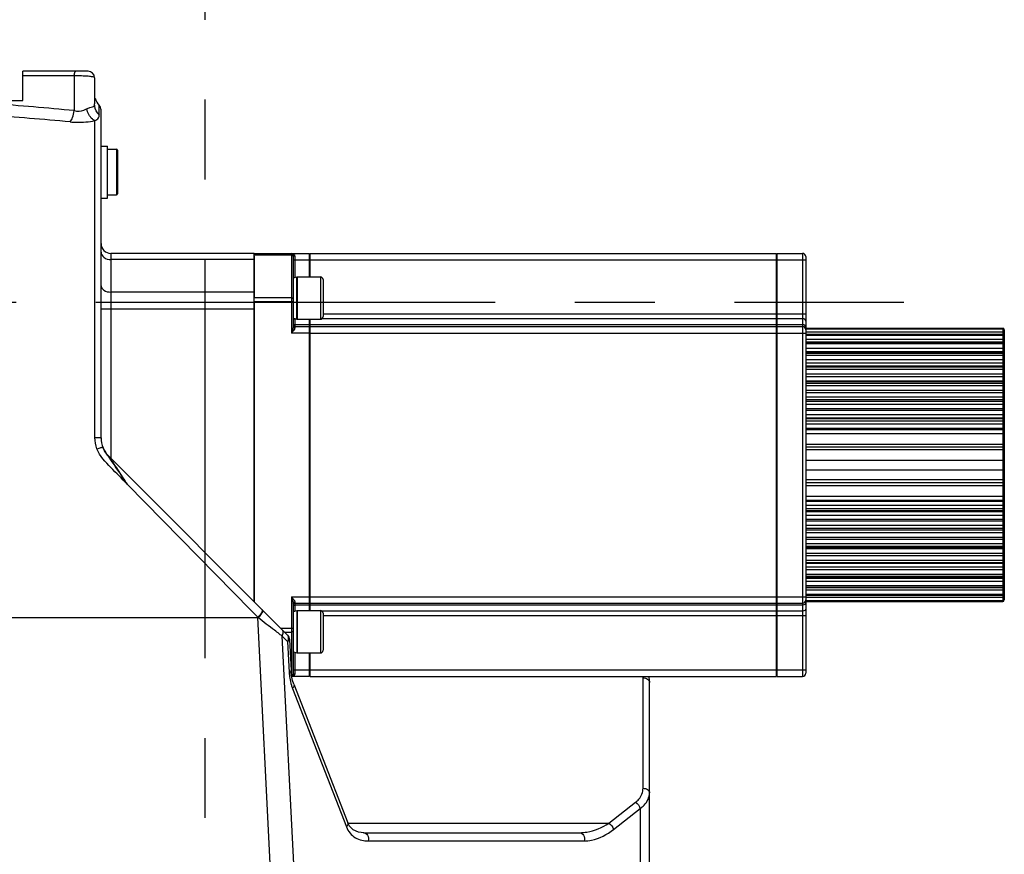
# Model space of a CAD drawing. Header units: millimetres. Extents: x 0 to 5945, y 0 to 4205.
# Tile 7 of 80: x 1087 to 1390, y 2554 to 2810. Entities that reach past the tile are written whole.
import ezdxf

# ---------------------------------------------------------------- set-up
doc = ezdxf.new("R2010")
doc.units = ezdxf.units.MM
doc.header["$LTSCALE"] = 326.975
doc.linetypes.add('CENTER', pattern=[0.6, 0.375, -0.075, 0.075, -0.075])
for name, color, linetype in [('304102000080_DXF_AXIS', 7, 'CONTINUOUS'), ('304103000029_DXF_AXIS', 7, 'CONTINUOUS'), ('304103000029DXF_CONTINUOUS_LINE', 7, 'CONTINUOUS'), ('304304000028DXF_CONTINUOUS_LINE', 7, 'CONTINUOUS'), ('501023000047DXF_CONTINUOUS_LINE', 7, 'CONTINUOUS'), ('604006000004DXF_CONTINUOUS_LINE', 7, 'CONTINUOUS'), ('604007000001DXF_CONTINUOUS_LINE', 7, 'CONTINUOUS'), ('626001000001DXF_CONTINUOUS_LINE', 7, 'CONTINUOUS')]:
    doc.layers.add(name, color=color, linetype=linetype)

msp = doc.modelspace()

# ---------------------------------------------------------------- linework, layer by layer
at = {"layer": '304102000080_DXF_AXIS', "color": 7, "linetype": 'CENTER'}
msp.add_line((1144.247, 2221.402), (1144.247, 3673.868), dxfattribs=at)
at = {"layer": '304103000029_DXF_AXIS', "color": 7, "linetype": 'CENTER'}
msp.add_line((914.485, 2723.172), (1358.899, 2723.172), dxfattribs=at)
at = {"layer": '304103000029DXF_CONTINUOUS_LINE', "color": 7, "linetype": 'Continuous'}
for p, q in [((1088.247, 2785.172), (1088.247, 2794.172)), ((1108.247, 2794.172), (1088.247, 2794.172)), ((1110.247, 2792.172), (1110.247, 2784.103)), ((1074.245, 2785.172), (1088.247, 2785.172)), ((1112.247, 2681.486), (1112.247, 2782.272)), ((1159.247, 2738.172), (1115.247, 2738.172)), ((1159.247, 2737.318), (1159.247, 2724.741)), ((1159.247, 2722.992), (1159.247, 2631.172)), ((1112.247, 2681.435), (1112.247, 2681.437)), ((1112.247, 2681.398), (1112.247, 2681.435)), ((1169.545, 2620.874), (1114.59, 2675.829)), ((1170.129, 2619.56), (1170.619, 2609.98)), ((1170.7, 2609.001), (1170.619, 2609.98)), ((1171.483, 2605.759), (1188.047, 2563.184)), ((1280.747, 2482.413), (1280.747, 2606.331)), ((1188.497, 2562.297), (1188.045, 2563.191)), ((1192.922, 2560.172), (1259.26, 2560.172))]:
    msp.add_line(p, q, dxfattribs=at)
at = {"layer": '304103000029DXF_CONTINUOUS_LINE', "color": 9, "linetype": 'Continuous'}
for p, q in [((1103.997, 2792.69), (1088.247, 2792.69)), ((1103.997, 2792.69), (1103.996, 2782.033)), ((1111.696, 2780.676), (1111.696, 2783.61)), ((1110.347, 2681.631), (1110.346, 2778.961)), ((1115.247, 2738.172), (1115.247, 2675.172)), ((1159.247, 2736.293), (1115.247, 2736.293)), ((1159.247, 2726.295), (1115.247, 2726.295)), ((1112.247, 2721.144), (1159.247, 2721.144)), ((1158.377, 2628.407), (1120.247, 2667.237)), ((1075.246, 2626.266), (1160.368, 2626.262)), ((1160.364, 2626.384), (1158.377, 2628.407)), ((1160.506, 2626.268), (1160.364, 2626.384)), ((1160.368, 2626.262), (1160.364, 2626.384)), ((1160.368, 2626.262), (1160.506, 2626.268)), ((1171.023, 2418.131), (1160.368, 2626.262)), ((1169.56, 2618.929), (1167.883, 2620.606)), ((1178.303, 2417.03), (1167.883, 2620.606)), ((1169.56, 2618.929), (1170.05, 2609.347)), ((1278.747, 2573.815), (1278.747, 2607.745)), ((1171.048, 2604.503), (1187.612, 2561.928)), ((1268.255, 2563.101), (1276.462, 2569.524)), ((1269.684, 2561.156), (1277.891, 2567.579)), ((1277.891, 2567.579), (1277.891, 2482.055)), ((1188.047, 2563.101), (1268.255, 2563.101)), ((1194.351, 2557.642), (1260.688, 2557.642))]:
    msp.add_line(p, q, dxfattribs=at)
at = {"layer": '304103000029DXF_CONTINUOUS_LINE', "color": 7, "linetype": 'Continuous'}
for points in [[(1171.483, 2605.759), (1171.109, 2606.885), (1170.7, 2609.001)], [(1192.925, 2560.172), (1191.317, 2560.356), (1189.654, 2561.093), (1188.497, 2562.297)]]:
    msp.add_lwpolyline(points, dxfattribs=at)
for centre, radius, start, end in [((1108.247, 2792.172), 2, 0, 90), ((1115.247, 2787.13), 5, 194.9173, 224.75319), ((1110.347, 2782.272), 1.9, 0, 44.75356), ((1115.247, 2741.172), 3, 180, 270), ((1120.247, 2681.486), 8, 180.00081, 224.9995), ((1270.747, 2606.331), 10, 0.00042, 10.63891)]:
    msp.add_arc(centre, radius, start, end, dxfattribs=at)
at = {"layer": '304103000029DXF_CONTINUOUS_LINE', "color": 9, "linetype": 'Continuous'}
for centre, radius, start, end in [((996.062, 1670.826), 1116.437, 84.452119, 85.739829), ((994.867, 1617.898), 1165.684, 84.68991, 85.92287), ((1115.129, 2784.173), 4.901, 214.74582, 217.80222), ((1115.137, 2784.18), 4.911, 217.80025, 225.51529), ((1228.525, 2704.526), 103.538, 233.53347, 234.14719), ((1187.258, 2610.214), 17.23, 182.88423, 188.47033), ((1270.741, 2607.745), 8.006, 0.00067, 3.06883), ((1183.992, 2609.533), 13.887, 196.88991, 201.23392)]:
    msp.add_arc(centre, radius, start, end, dxfattribs=at)
for points, knots in [([(1103.997, 2792.69), (1104.022, 2793.051), (1104.072, 2793.497), (1104.323, 2794.172), (1104.497, 2794.172)], [0, 0, 0, 0, 0.6761712, 1, 1, 1, 1]), ([(1110.247, 2792.172), (1110.247, 2792.358), (1109.285, 2792.442), (1108.21, 2792.651), (1106.164, 2792.706), (1104.754, 2792.711), (1103.997, 2792.69)], [0, 0, 0, 0, 0.0879464, 0.3143573, 0.6403001, 1, 1, 1, 1]), ([(1107.797, 2782.577), (1108.12, 2782.764), (1108.736, 2783.042), (1109.558, 2783.096), (1110.237, 2783.424), (1110.247, 2783.886), (1110.247, 2784.103)], [0, 0, 0, 0, 0.3545725, 0.6206494, 0.7942488, 1, 1, 1, 1]), ([(1102.747, 2778.58), (1103.095, 2778.931), (1103.592, 2780.116), (1103.876, 2781.304), (1103.997, 2782.033)], [0, 0, 0, 0, 0.4011619, 1, 1, 1, 1]), ([(1103.996, 2782.033), (1104.96, 2781.779), (1106.367, 2781.859), (1107.537, 2782.424), (1107.797, 2782.577)], [0, 0, 0, 0, 0.7680799, 1, 1, 1, 1]), ([(1110.347, 2778.961), (1110.064, 2779.081), (1108.81, 2779.956), (1108.123, 2781.427), (1107.797, 2782.577)], [0, 0, 0, 0, 0.2043161, 1, 1, 1, 1]), ([(1110.347, 2778.961), (1110.716, 2779.238), (1111.459, 2779.579), (1111.695, 2780.378), (1111.696, 2780.676)], [0, 0, 0, 0, 0.607646, 1, 1, 1, 1]), ([(1102.747, 2778.579), (1103.397, 2778.519), (1105.934, 2778.379), (1108.496, 2778.581), (1110.346, 2778.961)], [0, 0, 0, 0, 0.2568869, 1, 1, 1, 1]), ([(1112.247, 2738.589), (1112.247, 2737.973), (1113.083, 2736.637), (1114.505, 2736.293), (1115.247, 2736.293)], [0, 0, 0, 0, 0.4533658, 1, 1, 1, 1]), ([(1112.247, 2728.227), (1112.247, 2727.685), (1113.205, 2726.513), (1114.515, 2726.295), (1115.247, 2726.295)], [0, 0, 0, 0, 0.4252121, 1, 1, 1, 1]), ([(1110.347, 2681.631), (1110.795, 2681.631), (1111.453, 2681.646), (1111.963, 2681.541), (1112.247, 2681.538), (1112.247, 2681.486)], [0, 0, 0, 0, 0.702538, 0.9189137, 1, 1, 1, 1]), ([(1110.977, 2678.093), (1111.201, 2678.177), (1111.606, 2678.316), (1112.185, 2678.55), (1112.485, 2678.577), (1112.739, 2678.722), (1112.756, 2678.676)], [0, 0, 0, 0, 0.38251, 0.706684, 0.9225103, 1, 1, 1, 1]), ([(1120.247, 2667.237), (1118.609, 2668.984), (1115.313, 2672.328), (1111.798, 2675.866), (1110.977, 2678.093)], [0, 0, 0, 0, 0.5022134, 1, 1, 1, 1]), ([(1114.59, 2675.829), (1114.822, 2675.598), (1115.164, 2674.907), (1116.115, 2673.579), (1117.785, 2670.96), (1119.263, 2668.734), (1120.246, 2667.237)], [0, 0, 0, 0, 0.0955611, 0.2201048, 0.4778041, 1, 1, 1, 1]), ([(1160.363, 2626.384), (1160.786, 2626.731), (1161.334, 2627.348), (1161.926, 2628.219), (1161.832, 2628.546)], [0, 0, 0, 0, 0.6164427, 1, 1, 1, 1]), ([(1160.506, 2626.268), (1160.962, 2626.644), (1161.484, 2627.189), (1162.119, 2628.3), (1161.893, 2628.526)], [0, 0, 0, 0, 0.6490914, 1, 1, 1, 1]), ([(1166.987, 2621.26), (1166.498, 2621.622), (1164.313, 2623.26), (1162.163, 2624.943), (1160.506, 2626.268)], [0, 0, 0, 0, 0.2228516, 1, 1, 1, 1]), ([(1161.832, 2628.546), (1161.826, 2628.564), (1161.813, 2628.599), (1161.79, 2628.629), (1161.778, 2628.641)], [0, 0, 0, 0, 0.5167248, 1, 1, 1, 1]), ([(1167.883, 2620.606), (1167.984, 2620.774), (1168.277, 2621.372), (1168.205, 2622.214), (1167.868, 2622.551)], [0, 0, 0, 0, 0.2917396, 1, 1, 1, 1]), ([(1169.8, 2620.472), (1169.772, 2620.548), (1169.701, 2620.692), (1169.601, 2620.818), (1169.545, 2620.874)], [0, 0, 0, 0, 0.5060899, 1, 1, 1, 1]), ([(1170.129, 2619.56), (1170.139, 2619.364), (1169.895, 2619.098), (1169.645, 2618.969), (1169.56, 2618.929)], [0, 0, 0, 0, 0.6745002, 1, 1, 1, 1]), ([(1170.619, 2609.98), (1170.629, 2609.784), (1170.383, 2609.52), (1170.136, 2609.387), (1170.05, 2609.347)], [0, 0, 0, 0, 0.6743251, 1, 1, 1, 1]), ([(1278.747, 2607.745), (1279.238, 2607.745), (1280.152, 2607.558), (1280.747, 2606.717), (1280.747, 2606.331)], [0, 0, 0, 0, 0.5597867, 1, 1, 1, 1]), ([(1171.483, 2605.759), (1171.599, 2605.461), (1171.443, 2604.934), (1171.145, 2604.598), (1171.048, 2604.503)], [0, 0, 0, 0, 0.7009084, 1, 1, 1, 1]), ([(1276.462, 2569.524), (1276.819, 2569.804), (1278.029, 2570.928), (1278.747, 2572.617), (1278.747, 2573.815)], [0, 0, 0, 0, 0.2747836, 1, 1, 1, 1]), ([(1277.891, 2567.579), (1278.331, 2567.889), (1279.795, 2569.101), (1280.747, 2571.031), (1280.747, 2572.401)], [0, 0, 0, 0, 0.2820046, 1, 1, 1, 1]), ([(1278.747, 2573.815), (1279.238, 2573.815), (1280.152, 2573.629), (1280.747, 2572.787), (1280.747, 2572.401)], [0, 0, 0, 0, 0.5597866, 1, 1, 1, 1]), ([(1188.047, 2563.184), (1188.163, 2562.887), (1188.007, 2562.359), (1187.709, 2562.024), (1187.612, 2561.928)], [0, 0, 0, 0, 0.7008971, 1, 1, 1, 1]), ([(1259.26, 2560.172), (1260.006, 2560.172), (1263.182, 2560.473), (1266.218, 2561.772), (1268.255, 2563.101)], [0, 0, 0, 0, 0.234838, 1, 1, 1, 1]), ([(1187.612, 2561.928), (1188.136, 2560.582), (1190.098, 2558.225), (1192.998, 2557.642), (1194.351, 2557.642)], [0, 0, 0, 0, 0.516474, 1, 1, 1, 1]), ([(1192.925, 2560.172), (1193.397, 2560.171), (1194.392, 2559.364), (1194.468, 2558.216), (1194.351, 2557.642)], [0, 0, 0, 0, 0.4461394, 1, 1, 1, 1]), ([(1259.259, 2560.172), (1259.732, 2560.172), (1260.729, 2559.366), (1260.805, 2558.217), (1260.688, 2557.642)], [0, 0, 0, 0, 0.4460588, 1, 1, 1, 1]), ([(1260.688, 2557.642), (1261.434, 2557.642), (1264.688, 2558.011), (1267.71, 2559.611), (1269.684, 2561.156)], [0, 0, 0, 0, 0.2293928, 1, 1, 1, 1])]:
    msp.add_open_spline(points, degree=3, knots=knots, dxfattribs=at)
for points in [[(1111.102, 2781.38), (1110.56, 2782.162), (1110.247, 2783.151), (1110.247, 2784.103)], [(1110.977, 2678.093), (1110.563, 2679.217), (1110.347, 2680.433), (1110.347, 2681.631)], [(1114.072, 2676.391), (1113.524, 2677.079), (1113.065, 2677.854), (1112.756, 2678.678)], [(1115.68, 2674.126), (1115.166, 2674.897), (1114.648, 2675.667), (1114.072, 2676.391)], [(1120.232, 2667.259), (1118.75, 2669.571), (1117.203, 2671.841), (1115.68, 2674.126)], [(1169.56, 2618.929), (1169.746, 2619.234), (1169.873, 2619.595), (1169.882, 2619.952)], [(1169.882, 2619.952), (1169.886, 2620.128), (1169.861, 2620.308), (1169.8, 2620.472)], [(1170.217, 2607.676), (1170.327, 2606.94), (1170.488, 2606.21), (1170.704, 2605.498)], [(1276.462, 2569.524), (1277.14, 2569.091), (1277.697, 2568.36), (1277.891, 2567.579)], [(1268.255, 2563.101), (1268.933, 2562.668), (1269.49, 2561.937), (1269.684, 2561.156)]]:
    msp.add_open_spline(points, degree=3, dxfattribs=at)
at = {"layer": '304103000029DXF_CONTINUOUS_LINE', "color": 7, "linetype": 'Continuous'}
msp.add_open_spline([(1169.545, 2620.874), (1169.884, 2620.535), (1170.104, 2620.04), (1170.129, 2619.562)], degree=3, dxfattribs=at)
at = {"layer": '304304000028DXF_CONTINUOUS_LINE', "color": 7, "linetype": 'Continuous'}
for p, q in [((1159.247, 2631.172), (1159.247, 2738.172)), ((1159.247, 2738.172), (1176.247, 2738.172)), ((1171.247, 2737.672), (1171.247, 2715.672)), ((1176.247, 2730.938), (1176.247, 2738.172)), ((1176.447, 2730.938), (1176.447, 2738.172)), ((1176.447, 2738.172), (1319.747, 2738.172)), ((1319.747, 2715.741), (1319.747, 2738.172)), ((1319.947, 2738.172), (1327.747, 2738.172)), ((1319.947, 2630.672), (1319.947, 2738.172)), ((1176.447, 2737.172), (1176.247, 2737.172)), ((1319.747, 2737.172), (1319.947, 2737.172)), ((1328.747, 2737.172), (1328.747, 2609.172)), ((1176.247, 2715.741), (1176.247, 2717.938)), ((1176.447, 2630.672), (1176.447, 2717.938)), ((1319.747, 2718.258), (1319.947, 2718.258)), ((1171.747, 2715.672), (1176.247, 2715.672)), ((1176.247, 2628.407), (1176.247, 2715.672)), ((1176.447, 2714.672), (1176.247, 2714.672)), ((1176.447, 2715.672), (1319.747, 2715.672)), ((1319.747, 2608.172), (1319.747, 2715.672)), ((1319.747, 2714.672), (1319.947, 2714.672)), ((1319.947, 2715.672), (1327.747, 2715.672)), ((1328.747, 2715.172), (1389.247, 2715.172)), ((1389.747, 2714.672), (1389.747, 2698.176)), ((1389.247, 2713.293), (1328.747, 2713.293)), ((1389.247, 2710.905), (1328.747, 2710.905)), ((1389.247, 2707.613), (1328.747, 2707.613)), ((1389.247, 2703.497), (1328.747, 2703.497)), ((1389.247, 2698.659), (1328.747, 2698.659)), ((1389.747, 2698.159), (1389.747, 2692.761)), ((1389.247, 2693.218), (1328.747, 2693.218)), ((1389.747, 2692.718), (1389.747, 2631.672)), ((1389.247, 2687.309), (1328.747, 2687.309)), ((1389.247, 2678.672), (1328.747, 2678.672)), ((1328.747, 2674.672), (1389.247, 2674.672)), ((1328.747, 2671.672), (1389.247, 2671.672)), ((1389.247, 2667.672), (1328.747, 2667.672)), ((1389.247, 2659.036), (1328.747, 2659.036)), ((1389.247, 2653.126), (1328.747, 2653.126)), ((1389.247, 2647.686), (1328.747, 2647.686)), ((1389.247, 2642.848), (1328.747, 2642.848)), ((1389.247, 2638.732), (1328.747, 2638.732)), ((1389.247, 2635.44), (1328.747, 2635.44)), ((1389.247, 2633.052), (1328.747, 2633.052)), ((1171.247, 2630.699), (1171.247, 2608.672)), ((1171.747, 2630.672), (1176.247, 2630.672)), ((1176.447, 2631.672), (1176.247, 2631.672)), ((1176.447, 2630.672), (1319.747, 2630.672)), ((1176.447, 2628.407), (1176.447, 2630.604)), ((1319.747, 2631.672), (1319.947, 2631.672)), ((1319.947, 2630.672), (1327.747, 2630.672)), ((1319.947, 2608.172), (1319.947, 2630.604)), ((1328.747, 2631.172), (1389.247, 2631.172)), ((1319.747, 2628.087), (1319.947, 2628.087)), ((1176.247, 2608.172), (1176.247, 2615.407)), ((1176.447, 2608.172), (1176.447, 2615.407)), ((1176.247, 2608.172), (1170.86, 2608.172)), ((1176.447, 2609.172), (1176.247, 2609.172)), ((1176.447, 2608.172), (1319.747, 2608.172)), ((1319.747, 2609.172), (1319.947, 2609.172)), ((1319.947, 2608.172), (1327.747, 2608.172))]:
    msp.add_line(p, q, dxfattribs=at)
at = {"layer": '304304000028DXF_CONTINUOUS_LINE', "color": 9, "linetype": 'Continuous'}
for p, q in [((1159.247, 2737.738), (1170.747, 2737.738)), ((1170.747, 2738.172), (1170.747, 2713.672)), ((1327.747, 2738.172), (1327.747, 2608.172)), ((1171.247, 2736.172), (1176.247, 2736.172)), ((1171.747, 2737.372), (1171.747, 2730.758)), ((1176.447, 2736.172), (1319.747, 2736.172)), ((1319.947, 2736.172), (1328.747, 2736.172)), ((1170.747, 2724.53), (1159.247, 2724.53)), ((1171.247, 2723.285), (1159.247, 2723.285)), ((1319.747, 2719.501), (1180.447, 2719.501)), ((1328.747, 2719.501), (1319.947, 2719.501)), ((1171.747, 2718.087), (1171.747, 2715.272)), ((1171.859, 2718.087), (1171.747, 2718.087)), ((1319.747, 2718.087), (1180.101, 2718.087)), ((1327.747, 2718.087), (1319.947, 2718.087)), ((1176.247, 2713.672), (1170.747, 2713.672)), ((1176.247, 2716.258), (1171.747, 2716.258)), ((1319.747, 2716.258), (1176.447, 2716.258)), ((1176.447, 2713.672), (1319.747, 2713.672)), ((1327.747, 2716.258), (1319.947, 2716.258)), ((1319.947, 2713.672), (1328.747, 2713.672)), ((1389.247, 2714.919), (1328.747, 2714.919)), ((1389.747, 2713.925), (1328.747, 2713.925)), ((1389.247, 2715.172), (1389.247, 2674.672)), ((1389.247, 2713.244), (1328.747, 2713.244)), ((1389.247, 2712.935), (1328.747, 2712.935)), ((1389.247, 2711.675), (1328.747, 2711.675)), ((1389.247, 2710.796), (1328.747, 2710.796)), ((1389.247, 2710.342), (1328.747, 2710.342)), ((1389.247, 2708.997), (1328.747, 2708.997)), ((1328.747, 2708.062), (1389.247, 2708.062)), ((1389.247, 2707.422), (1328.747, 2707.422)), ((1389.247, 2706.834), (1328.747, 2706.834)), ((1389.247, 2705.437), (1328.747, 2705.437)), ((1328.747, 2704.588), (1389.247, 2704.588)), ((1389.247, 2703.204), (1328.747, 2703.204)), ((1389.247, 2702.497), (1328.747, 2702.497)), ((1389.247, 2701.083), (1328.747, 2701.083)), ((1328.747, 2700.341), (1389.247, 2700.341)), ((1328.747, 2698.972), (1389.247, 2698.972)), ((1389.247, 2698.247), (1328.747, 2698.247)), ((1389.247, 2697.438), (1328.747, 2697.438)), ((1389.247, 2696.041), (1328.747, 2696.041)), ((1328.747, 2695.424), (1389.247, 2695.424)), ((1328.747, 2694.079), (1389.247, 2694.079)), ((1389.247, 2692.672), (1328.747, 2692.672)), ((1389.247, 2691.781), (1328.747, 2691.781)), ((1389.247, 2690.436), (1328.747, 2690.436)), ((1328.747, 2689.96), (1389.247, 2689.96)), ((1328.747, 2688.672), (1389.247, 2688.672)), ((1389.247, 2687.519), (1328.747, 2687.519)), ((1389.247, 2686.618), (1328.747, 2686.618)), ((1389.247, 2685.667), (1328.747, 2685.667)), ((1389.247, 2684.407), (1328.747, 2684.407)), ((1328.747, 2684.082), (1389.247, 2684.082)), ((1328.747, 2682.882), (1389.247, 2682.882)), ((1328.747, 2679.51), (1389.247, 2679.51)), ((1389.247, 2677.782), (1328.747, 2677.782)), ((1389.247, 2671.672), (1389.247, 2631.172)), ((1389.247, 2668.563), (1328.747, 2668.563)), ((1328.747, 2666.835), (1389.247, 2666.835)), ((1389.247, 2663.462), (1328.747, 2663.462)), ((1389.247, 2662.262), (1328.747, 2662.262)), ((1389.247, 2661.938), (1328.747, 2661.938)), ((1389.247, 2660.678), (1328.747, 2660.678)), ((1389.247, 2659.727), (1328.747, 2659.727)), ((1328.747, 2658.826), (1389.247, 2658.826)), ((1389.247, 2657.673), (1328.747, 2657.673)), ((1389.247, 2656.385), (1328.747, 2656.385)), ((1389.247, 2655.908), (1328.747, 2655.908)), ((1389.247, 2654.563), (1328.747, 2654.563)), ((1389.247, 2653.672), (1328.747, 2653.672)), ((1389.247, 2652.266), (1328.747, 2652.266)), ((1389.247, 2650.92), (1328.747, 2650.92)), ((1389.247, 2650.304), (1328.747, 2650.304)), ((1389.247, 2648.907), (1328.747, 2648.907)), ((1389.247, 2648.098), (1328.747, 2648.098)), ((1389.247, 2647.373), (1328.747, 2647.373)), ((1389.247, 2646.004), (1328.747, 2646.004)), ((1389.247, 2645.262), (1328.747, 2645.262)), ((1389.247, 2643.848), (1328.747, 2643.848)), ((1389.247, 2643.141), (1328.747, 2643.141)), ((1389.247, 2641.757), (1328.747, 2641.757)), ((1389.247, 2640.908), (1328.747, 2640.908)), ((1389.247, 2639.511), (1328.747, 2639.511)), ((1389.247, 2638.923), (1328.747, 2638.923)), ((1389.247, 2638.283), (1328.747, 2638.283)), ((1389.247, 2637.348), (1328.747, 2637.348)), ((1389.247, 2636.003), (1328.747, 2636.003)), ((1389.247, 2635.549), (1328.747, 2635.549)), ((1170.747, 2632.672), (1176.247, 2632.672)), ((1170.747, 2632.672), (1170.747, 2608.607)), ((1176.447, 2632.672), (1319.747, 2632.672)), ((1319.947, 2632.672), (1328.747, 2632.672)), ((1389.247, 2634.67), (1328.747, 2634.67)), ((1389.247, 2633.41), (1328.747, 2633.41)), ((1389.247, 2633.101), (1328.747, 2633.101)), ((1389.747, 2632.42), (1328.747, 2632.42)), ((1171.246, 2630.698), (1171.247, 2630.672)), ((1171.747, 2631.072), (1171.747, 2628.258)), ((1176.247, 2630.087), (1171.747, 2630.087)), ((1319.747, 2630.087), (1176.447, 2630.087)), ((1327.747, 2630.087), (1319.947, 2630.087)), ((1389.247, 2631.426), (1328.747, 2631.426)), ((1171.859, 2628.258), (1171.747, 2628.258)), ((1319.747, 2628.258), (1180.101, 2628.258)), ((1319.747, 2626.844), (1180.447, 2626.844)), ((1327.747, 2628.258), (1319.947, 2628.258)), ((1328.747, 2626.844), (1319.947, 2626.844)), ((1167.359, 2623.06), (1171.247, 2623.06)), ((1168.604, 2621.815), (1170.747, 2621.815)), ((1171.747, 2615.587), (1171.747, 2608.972)), ((1171.247, 2610.172), (1176.247, 2610.172)), ((1176.447, 2610.172), (1319.747, 2610.172)), ((1319.947, 2610.172), (1328.747, 2610.172))]:
    msp.add_line(p, q, dxfattribs=at)
at = {"layer": '304304000028DXF_CONTINUOUS_LINE', "color": 7, "linetype": 'Continuous'}
for centre, radius, start, end in [((1170.747, 2737.672), 0.5, 0, 90), ((1327.747, 2737.172), 1, 0, 90), ((1171.747, 2716.172), 0.5, 180, 270), ((1327.747, 2714.672), 1, 0, 90), ((1389.247, 2714.672), 0.5, 0.00016, 90), ((1389.247, 2712.793), 0.5, 359.9994, 90), ((1389.247, 2710.405), 0.5, 359.9995, 90), ((1389.247, 2707.113), 0.5, 359.99951, 90), ((1389.247, 2702.997), 0.5, 359.99955, 90), ((1389.247, 2698.159), 0.5, 359.99971, 90), ((1389.247, 2692.718), 0.5, 359.99982, 90), ((1389.247, 2686.809), 0.5, 359.9999, 90), ((1389.247, 2678.172), 0.5, 0, 90), ((1389.247, 2668.172), 0.5, 270, 360), ((1389.247, 2659.536), 0.5, 270, 0.0006), ((1389.247, 2653.626), 0.5, 270, 0.0005), ((1389.247, 2648.186), 0.5, 270, 0.00049), ((1389.247, 2643.348), 0.5, 270, 0.00045), ((1389.247, 2639.232), 0.5, 270, 0.00029), ((1389.247, 2635.94), 0.5, 270, 0.00018), ((1389.247, 2633.552), 0.5, 270, 0.0001), ((1171.747, 2630.172), 0.5, 90, 180), ((1327.747, 2631.672), 1, 270, 360), ((1389.247, 2631.672), 0.5, 270, 359.99984), ((1170.747, 2608.672), 0.5, 282.9463, 360), ((1327.747, 2609.172), 1, 270, 360)]:
    msp.add_arc(centre, radius, start, end, dxfattribs=at)
at = {"layer": '304304000028DXF_CONTINUOUS_LINE', "color": 9, "linetype": 'Continuous'}
for centre, radius, start, end in [((1170.986, 2737.32), 0.773, 32.10327, 37.65306), ((1389.246, 2698.236), 0.736, 85.6939, 89.98574), ((1389.246, 2648.108), 0.736, 270.01426, 274.3061), ((1170.748, 2609.409), 1.236, 275.15681, 278.21941)]:
    msp.add_arc(centre, radius, start, end, dxfattribs=at)
for points in [[(1170.747, 2738.172), (1171.057, 2738.172), (1171.408, 2738.038), (1171.598, 2737.792)], [(1170.997, 2737.685), (1170.919, 2737.72), (1170.832, 2737.738), (1170.747, 2737.738)], [(1171.247, 2737.346), (1171.247, 2737.487), (1171.125, 2737.628), (1170.997, 2737.685)], [(1171.247, 2737.672), (1171.247, 2737.552), (1171.383, 2737.452), (1171.497, 2737.413)], [(1171.641, 2737.73), (1171.707, 2737.625), (1171.747, 2737.497), (1171.747, 2737.372)], [(1171.497, 2737.413), (1171.576, 2737.385), (1171.662, 2737.372), (1171.747, 2737.372)], [(1171.247, 2716.612), (1171.247, 2716.48), (1171.374, 2716.355), (1171.497, 2716.306)], [(1171.497, 2718.134), (1171.575, 2718.102), (1171.662, 2718.087), (1171.747, 2718.087)], [(1171.497, 2716.306), (1171.575, 2716.274), (1171.662, 2716.258), (1171.747, 2716.258)], [(1328.454, 2716.051), (1328.253, 2716.193), (1327.992, 2716.258), (1327.747, 2716.258)], [(1328.747, 2715.551), (1328.747, 2715.744), (1328.611, 2715.94), (1328.454, 2716.051)], [(1389.497, 2714.852), (1389.422, 2714.895), (1389.333, 2714.919), (1389.247, 2714.919)], [(1389.747, 2714.422), (1389.747, 2714.588), (1389.641, 2714.77), (1389.497, 2714.852)], [(1389.68, 2713.006), (1389.594, 2713.147), (1389.411, 2713.244), (1389.247, 2713.244)], [(1389.747, 2712.459), (1389.747, 2712.689), (1389.477, 2712.935), (1389.247, 2712.935)], [(1389.497, 2710.736), (1389.42, 2710.775), (1389.332, 2710.796), (1389.247, 2710.796)], [(1389.747, 2710.35), (1389.747, 2710.504), (1389.633, 2710.666), (1389.497, 2710.736)], [(1389.747, 2712.768), (1389.747, 2712.851), (1389.722, 2712.936), (1389.68, 2713.006)], [(1389.747, 2709.896), (1389.747, 2710.12), (1389.47, 2710.342), (1389.247, 2710.342)], [(1389.497, 2707.367), (1389.419, 2707.403), (1389.332, 2707.422), (1389.247, 2707.422)], [(1389.68, 2707.219), (1389.634, 2707.283), (1389.568, 2707.334), (1389.497, 2707.367)], [(1389.497, 2703.157), (1389.418, 2703.189), (1389.331, 2703.204), (1389.247, 2703.204)], [(1389.497, 2702.45), (1389.418, 2702.481), (1389.331, 2702.497), (1389.247, 2702.497)], [(1389.747, 2702.85), (1389.747, 2702.982), (1389.619, 2703.107), (1389.497, 2703.157)], [(1389.747, 2702.143), (1389.747, 2702.275), (1389.619, 2702.4), (1389.497, 2702.45)], [(1389.497, 2698.208), (1389.417, 2698.235), (1389.331, 2698.247), (1389.247, 2698.247)], [(1389.747, 2697.953), (1389.747, 2698.072), (1389.609, 2698.169), (1389.497, 2698.208)], [(1389.497, 2692.642), (1389.415, 2692.663), (1389.331, 2692.672), (1389.247, 2692.672)], [(1389.497, 2690.496), (1389.42, 2690.457), (1389.332, 2690.436), (1389.247, 2690.436)], [(1389.747, 2690.406), (1389.747, 2690.182), (1389.47, 2689.96), (1389.247, 2689.96)], [(1389.747, 2690.882), (1389.747, 2690.729), (1389.633, 2690.566), (1389.497, 2690.496)], [(1389.497, 2686.597), (1389.414, 2686.612), (1389.33, 2686.618), (1389.247, 2686.618)], [(1389.497, 2684.47), (1389.421, 2684.429), (1389.333, 2684.407), (1389.247, 2684.407)], [(1389.68, 2684.32), (1389.594, 2684.179), (1389.411, 2684.082), (1389.247, 2684.082)], [(1389.747, 2684.882), (1389.747, 2684.722), (1389.637, 2684.547), (1389.497, 2684.47)], [(1389.747, 2684.558), (1389.747, 2684.476), (1389.722, 2684.391), (1389.68, 2684.32)], [(1389.68, 2662.025), (1389.594, 2662.166), (1389.411, 2662.262), (1389.247, 2662.262)], [(1389.747, 2661.787), (1389.747, 2661.869), (1389.722, 2661.954), (1389.68, 2662.025)], [(1389.497, 2661.874), (1389.421, 2661.916), (1389.333, 2661.938), (1389.247, 2661.938)], [(1389.497, 2659.748), (1389.414, 2659.733), (1389.33, 2659.727), (1389.247, 2659.727)], [(1389.747, 2661.463), (1389.747, 2661.623), (1389.637, 2661.797), (1389.497, 2661.874)], [(1389.747, 2655.939), (1389.747, 2656.163), (1389.47, 2656.385), (1389.247, 2656.385)], [(1389.747, 2655.463), (1389.747, 2655.686), (1389.47, 2655.908), (1389.247, 2655.908)], [(1389.497, 2653.703), (1389.415, 2653.682), (1389.331, 2653.672), (1389.247, 2653.672)], [(1389.497, 2648.137), (1389.417, 2648.11), (1389.331, 2648.098), (1389.247, 2648.098)], [(1389.747, 2648.392), (1389.747, 2648.273), (1389.609, 2648.175), (1389.497, 2648.137)], [(1389.497, 2643.895), (1389.418, 2643.863), (1389.331, 2643.848), (1389.247, 2643.848)], [(1389.747, 2644.201), (1389.747, 2644.07), (1389.619, 2643.945), (1389.497, 2643.895)], [(1389.497, 2643.188), (1389.418, 2643.156), (1389.331, 2643.141), (1389.247, 2643.141)], [(1389.747, 2643.494), (1389.747, 2643.363), (1389.619, 2643.238), (1389.497, 2643.188)], [(1389.497, 2638.977), (1389.419, 2638.941), (1389.332, 2638.923), (1389.247, 2638.923)], [(1389.68, 2639.125), (1389.634, 2639.061), (1389.568, 2639.01), (1389.497, 2638.977)], [(1389.497, 2636.063), (1389.42, 2636.023), (1389.332, 2636.003), (1389.247, 2636.003)], [(1389.497, 2635.609), (1389.42, 2635.569), (1389.332, 2635.549), (1389.247, 2635.549)], [(1389.747, 2636.448), (1389.747, 2636.295), (1389.633, 2636.132), (1389.497, 2636.063)], [(1389.747, 2635.994), (1389.747, 2635.841), (1389.633, 2635.678), (1389.497, 2635.609)], [(1389.747, 2633.886), (1389.747, 2633.655), (1389.477, 2633.41), (1389.247, 2633.41)], [(1389.68, 2633.339), (1389.594, 2633.198), (1389.411, 2633.101), (1389.247, 2633.101)], [(1389.747, 2631.923), (1389.747, 2631.757), (1389.641, 2631.575), (1389.497, 2631.493)], [(1389.747, 2633.576), (1389.747, 2633.494), (1389.722, 2633.409), (1389.68, 2633.339)], [(1171.247, 2629.733), (1171.247, 2629.865), (1171.374, 2629.99), (1171.497, 2630.039)], [(1171.497, 2630.039), (1171.575, 2630.071), (1171.662, 2630.087), (1171.747, 2630.087)], [(1328.454, 2630.294), (1328.253, 2630.152), (1327.992, 2630.087), (1327.747, 2630.087)], [(1328.747, 2630.794), (1328.747, 2630.601), (1328.611, 2630.405), (1328.454, 2630.294)], [(1389.497, 2631.493), (1389.422, 2631.45), (1389.333, 2631.426), (1389.247, 2631.426)], [(1171.497, 2628.211), (1171.575, 2628.243), (1171.662, 2628.258), (1171.747, 2628.258)], [(1171.353, 2608.336), (1171.224, 2608.257), (1171.074, 2608.207), (1170.924, 2608.185)], [(1171.247, 2608.672), (1171.247, 2608.793), (1171.383, 2608.893), (1171.497, 2608.932)], [(1171.497, 2608.932), (1171.576, 2608.96), (1171.662, 2608.972), (1171.747, 2608.972)]]:
    msp.add_open_spline(points, degree=3, dxfattribs=at)
for points, knots in [([(1171.247, 2724.219), (1171.247, 2724.359), (1171.006, 2724.514), (1170.811, 2724.53), (1170.747, 2724.53)], [0, 0, 0, 0, 0.6866681, 1, 1, 1, 1]), ([(1171.365, 2718.212), (1171.384, 2718.196), (1171.426, 2718.166), (1171.472, 2718.144), (1171.497, 2718.134)], [0, 0, 0, 0, 0.4864427, 1, 1, 1, 1]), ([(1328.747, 2717.38), (1328.747, 2717.573), (1328.449, 2717.993), (1327.992, 2718.087), (1327.747, 2718.087)], [0, 0, 0, 0, 0.4402325, 1, 1, 1, 1]), ([(1171.247, 2715.672), (1171.247, 2715.341), (1171.053, 2714.666), (1170.854, 2714.012), (1170.747, 2713.672)], [0, 0, 0, 0, 0.4820071, 1, 1, 1, 1]), ([(1171.747, 2715.272), (1171.747, 2714.99), (1171.326, 2714.434), (1170.963, 2713.947), (1170.747, 2713.672)], [0, 0, 0, 0, 0.446933, 1, 1, 1, 1]), ([(1171.247, 2715.672), (1171.247, 2715.512), (1171.46, 2715.299), (1171.682, 2715.272), (1171.747, 2715.272)], [0, 0, 0, 0, 0.7133618, 1, 1, 1, 1]), ([(1389.747, 2711.829), (1389.747, 2711.768), (1389.517, 2711.684), (1389.365, 2711.675), (1389.247, 2711.675)], [0, 0, 0, 0, 0.3388254, 1, 1, 1, 1]), ([(1389.747, 2710.831), (1389.747, 2710.81), (1389.704, 2710.759), (1389.65, 2710.739), (1389.616, 2710.727)], [0, 0, 0, 0, 0.3764067, 1, 1, 1, 1]), ([(1389.747, 2709.224), (1389.747, 2709.192), (1389.641, 2709.01), (1389.407, 2708.997), (1389.247, 2708.997)], [0, 0, 0, 0, 0.1641209, 1, 1, 1, 1]), ([(1389.747, 2708.289), (1389.747, 2708.257), (1389.641, 2708.076), (1389.407, 2708.062), (1389.247, 2708.062)], [0, 0, 0, 0, 0.1641209, 1, 1, 1, 1]), ([(1389.747, 2706.429), (1389.747, 2706.591), (1389.534, 2706.807), (1389.311, 2706.834), (1389.247, 2706.834)], [0, 0, 0, 0, 0.7146574, 1, 1, 1, 1]), ([(1389.747, 2705.731), (1389.747, 2705.594), (1389.501, 2705.452), (1389.311, 2705.437), (1389.247, 2705.437)], [0, 0, 0, 0, 0.6812637, 1, 1, 1, 1]), ([(1389.747, 2704.882), (1389.747, 2704.745), (1389.501, 2704.603), (1389.311, 2704.588), (1389.247, 2704.588)], [0, 0, 0, 0, 0.6812637, 1, 1, 1, 1]), ([(1389.747, 2707.017), (1389.747, 2707.052), (1389.734, 2707.125), (1389.701, 2707.19), (1389.68, 2707.219)], [0, 0, 0, 0, 0.4902932, 1, 1, 1, 1]), ([(1389.747, 2701.436), (1389.747, 2701.286), (1389.519, 2701.103), (1389.311, 2701.083), (1389.247, 2701.083)], [0, 0, 0, 0, 0.6996391, 1, 1, 1, 1]), ([(1389.747, 2700.694), (1389.747, 2700.544), (1389.519, 2700.361), (1389.311, 2700.341), (1389.247, 2700.341)], [0, 0, 0, 0, 0.6996391, 1, 1, 1, 1]), ([(1389.747, 2698.641), (1389.747, 2698.775), (1389.545, 2698.937), (1389.361, 2698.966), (1389.302, 2698.97)], [0, 0, 0, 0, 0.692569, 1, 1, 1, 1]), ([(1389.747, 2697.144), (1389.747, 2697.281), (1389.501, 2697.423), (1389.311, 2697.438), (1389.247, 2697.438)], [0, 0, 0, 0, 0.6812637, 1, 1, 1, 1]), ([(1389.747, 2696.446), (1389.747, 2696.284), (1389.534, 2696.068), (1389.311, 2696.041), (1389.247, 2696.041)], [0, 0, 0, 0, 0.7146574, 1, 1, 1, 1]), ([(1389.747, 2695.829), (1389.747, 2695.667), (1389.534, 2695.451), (1389.311, 2695.424), (1389.247, 2695.424)], [0, 0, 0, 0, 0.7146574, 1, 1, 1, 1]), ([(1389.747, 2693.811), (1389.747, 2693.848), (1389.656, 2694.043), (1389.41, 2694.079), (1389.247, 2694.079)], [0, 0, 0, 0, 0.1822004, 1, 1, 1, 1]), ([(1389.747, 2692.445), (1389.747, 2692.518), (1389.631, 2692.602), (1389.532, 2692.633), (1389.497, 2692.642)], [0, 0, 0, 0, 0.6645027, 1, 1, 1, 1]), ([(1389.747, 2692.761), (1389.747, 2692.768), (1389.745, 2692.784), (1389.741, 2692.799), (1389.738, 2692.806)], [0, 0, 0, 0, 0.4929005, 1, 1, 1, 1]), ([(1389.747, 2691.554), (1389.747, 2691.586), (1389.641, 2691.768), (1389.407, 2691.781), (1389.247, 2691.781)], [0, 0, 0, 0, 0.1641209, 1, 1, 1, 1]), ([(1389.747, 2688.473), (1389.747, 2688.501), (1389.628, 2688.672), (1389.406, 2688.672), (1389.247, 2688.672)], [0, 0, 0, 0, 0.1509851, 1, 1, 1, 1]), ([(1389.747, 2687.335), (1389.747, 2687.361), (1389.62, 2687.525), (1389.405, 2687.519), (1389.247, 2687.519)], [0, 0, 0, 0, 0.1439481, 1, 1, 1, 1]), ([(1389.747, 2686.463), (1389.747, 2686.524), (1389.616, 2686.571), (1389.532, 2686.591), (1389.497, 2686.597)], [0, 0, 0, 0, 0.6317952, 1, 1, 1, 1]), ([(1389.747, 2685.512), (1389.747, 2685.573), (1389.517, 2685.657), (1389.365, 2685.667), (1389.247, 2685.667)], [0, 0, 0, 0, 0.3388254, 1, 1, 1, 1]), ([(1389.747, 2682.758), (1389.747, 2682.815), (1389.504, 2682.869), (1389.365, 2682.882), (1389.247, 2682.882)], [0, 0, 0, 0, 0.3245881, 1, 1, 1, 1]), ([(1389.747, 2679.429), (1389.747, 2679.481), (1389.487, 2679.486), (1389.365, 2679.51), (1389.247, 2679.51)], [0, 0, 0, 0, 0.3073718, 1, 1, 1, 1]), ([(1389.747, 2677.727), (1389.747, 2677.778), (1389.479, 2677.749), (1389.365, 2677.782), (1389.247, 2677.782)], [0, 0, 0, 0, 0.2996664, 1, 1, 1, 1]), ([(1389.747, 2668.618), (1389.747, 2668.567), (1389.479, 2668.596), (1389.365, 2668.563), (1389.247, 2668.563)], [0, 0, 0, 0, 0.2996664, 1, 1, 1, 1]), ([(1389.747, 2666.916), (1389.747, 2666.864), (1389.487, 2666.858), (1389.365, 2666.835), (1389.247, 2666.835)], [0, 0, 0, 0, 0.3073718, 1, 1, 1, 1]), ([(1389.747, 2663.587), (1389.747, 2663.53), (1389.504, 2663.475), (1389.365, 2663.462), (1389.247, 2663.462)], [0, 0, 0, 0, 0.3245881, 1, 1, 1, 1]), ([(1389.747, 2660.833), (1389.747, 2660.772), (1389.517, 2660.688), (1389.365, 2660.678), (1389.247, 2660.678)], [0, 0, 0, 0, 0.3388254, 1, 1, 1, 1]), ([(1389.747, 2659.01), (1389.747, 2658.983), (1389.62, 2658.82), (1389.405, 2658.826), (1389.247, 2658.826)], [0, 0, 0, 0, 0.1439481, 1, 1, 1, 1]), ([(1389.747, 2659.882), (1389.747, 2659.821), (1389.616, 2659.774), (1389.532, 2659.754), (1389.497, 2659.748)], [0, 0, 0, 0, 0.6317952, 1, 1, 1, 1]), ([(1389.747, 2657.872), (1389.747, 2657.844), (1389.628, 2657.673), (1389.406, 2657.673), (1389.247, 2657.673)], [0, 0, 0, 0, 0.1509851, 1, 1, 1, 1]), ([(1389.747, 2654.79), (1389.747, 2654.759), (1389.641, 2654.577), (1389.407, 2654.563), (1389.247, 2654.563)], [0, 0, 0, 0, 0.1641209, 1, 1, 1, 1]), ([(1389.747, 2653.899), (1389.747, 2653.827), (1389.631, 2653.743), (1389.532, 2653.712), (1389.497, 2653.703)], [0, 0, 0, 0, 0.6645027, 1, 1, 1, 1]), ([(1389.747, 2653.584), (1389.747, 2653.576), (1389.745, 2653.561), (1389.741, 2653.546), (1389.738, 2653.539)], [0, 0, 0, 0, 0.4929, 1, 1, 1, 1]), ([(1389.747, 2652.534), (1389.747, 2652.497), (1389.656, 2652.301), (1389.41, 2652.266), (1389.247, 2652.266)], [0, 0, 0, 0, 0.1822004, 1, 1, 1, 1]), ([(1389.747, 2650.516), (1389.747, 2650.678), (1389.534, 2650.893), (1389.311, 2650.92), (1389.247, 2650.92)], [0, 0, 0, 0, 0.7146574, 1, 1, 1, 1]), ([(1389.747, 2649.899), (1389.747, 2650.061), (1389.534, 2650.277), (1389.311, 2650.304), (1389.247, 2650.304)], [0, 0, 0, 0, 0.7146574, 1, 1, 1, 1]), ([(1389.747, 2649.201), (1389.747, 2649.064), (1389.501, 2648.922), (1389.311, 2648.907), (1389.247, 2648.907)], [0, 0, 0, 0, 0.6812637, 1, 1, 1, 1]), ([(1389.747, 2647.703), (1389.747, 2647.57), (1389.545, 2647.408), (1389.361, 2647.379), (1389.302, 2647.375)], [0, 0, 0, 0, 0.692569, 1, 1, 1, 1]), ([(1389.747, 2645.651), (1389.747, 2645.8), (1389.519, 2645.984), (1389.311, 2646.004), (1389.247, 2646.004)], [0, 0, 0, 0, 0.6996391, 1, 1, 1, 1]), ([(1389.747, 2644.909), (1389.747, 2645.058), (1389.519, 2645.242), (1389.311, 2645.262), (1389.247, 2645.262)], [0, 0, 0, 0, 0.6996391, 1, 1, 1, 1]), ([(1389.747, 2641.463), (1389.747, 2641.6), (1389.501, 2641.742), (1389.311, 2641.757), (1389.247, 2641.757)], [0, 0, 0, 0, 0.6812637, 1, 1, 1, 1]), ([(1389.747, 2640.614), (1389.747, 2640.751), (1389.501, 2640.893), (1389.311, 2640.908), (1389.247, 2640.908)], [0, 0, 0, 0, 0.6812637, 1, 1, 1, 1]), ([(1389.747, 2639.915), (1389.747, 2639.754), (1389.534, 2639.538), (1389.311, 2639.511), (1389.247, 2639.511)], [0, 0, 0, 0, 0.7146574, 1, 1, 1, 1]), ([(1389.747, 2638.056), (1389.747, 2638.087), (1389.641, 2638.269), (1389.407, 2638.283), (1389.247, 2638.283)], [0, 0, 0, 0, 0.1641209, 1, 1, 1, 1]), ([(1389.747, 2639.328), (1389.747, 2639.292), (1389.734, 2639.22), (1389.701, 2639.155), (1389.68, 2639.125)], [0, 0, 0, 0, 0.4902932, 1, 1, 1, 1]), ([(1389.747, 2637.121), (1389.747, 2637.152), (1389.641, 2637.334), (1389.407, 2637.348), (1389.247, 2637.348)], [0, 0, 0, 0, 0.1641209, 1, 1, 1, 1]), ([(1389.747, 2635.514), (1389.747, 2635.535), (1389.704, 2635.586), (1389.65, 2635.606), (1389.616, 2635.618)], [0, 0, 0, 0, 0.3764067, 1, 1, 1, 1]), ([(1170.747, 2632.672), (1170.904, 2632.175), (1171.119, 2631.53), (1171.243, 2630.857), (1171.246, 2630.698)], [0, 0, 0, 0, 0.7666504, 1, 1, 1, 1]), ([(1170.747, 2632.672), (1170.963, 2632.398), (1171.326, 2631.91), (1171.747, 2631.355), (1171.747, 2631.072)], [0, 0, 0, 0, 0.5530808, 1, 1, 1, 1]), ([(1389.747, 2634.516), (1389.747, 2634.576), (1389.517, 2634.66), (1389.365, 2634.67), (1389.247, 2634.67)], [0, 0, 0, 0, 0.3388254, 1, 1, 1, 1]), ([(1171.247, 2630.672), (1171.247, 2630.833), (1171.46, 2631.046), (1171.682, 2631.072), (1171.747, 2631.072)], [0, 0, 0, 0, 0.7133617, 1, 1, 1, 1]), ([(1328.747, 2628.965), (1328.747, 2628.772), (1328.449, 2628.352), (1327.992, 2628.258), (1327.747, 2628.258)], [0, 0, 0, 0, 0.4402325, 1, 1, 1, 1]), ([(1171.365, 2628.133), (1171.384, 2628.149), (1171.426, 2628.178), (1171.472, 2628.201), (1171.497, 2628.211)], [0, 0, 0, 0, 0.4864427, 1, 1, 1, 1]), ([(1171.247, 2622.126), (1171.247, 2621.986), (1171.006, 2621.831), (1170.811, 2621.815), (1170.747, 2621.815)], [0, 0, 0, 0, 0.6866681, 1, 1, 1, 1]), ([(1171.247, 2608.998), (1171.247, 2608.84), (1171.03, 2608.632), (1170.811, 2608.607), (1170.747, 2608.607)], [0, 0, 0, 0, 0.7108433, 1, 1, 1, 1]), ([(1171.747, 2608.972), (1171.747, 2608.901), (1171.704, 2608.643), (1171.511, 2608.433), (1171.353, 2608.336)], [0, 0, 0, 0, 0.2775564, 1, 1, 1, 1])]:
    msp.add_open_spline(points, degree=3, knots=knots, dxfattribs=at)
at = {"layer": '304304000028DXF_CONTINUOUS_LINE', "color": 7, "linetype": 'Continuous'}
msp.add_open_spline([(1389.247, 2671.672), (1389.37, 2671.631), (1389.344, 2672.103), (1389.419, 2672.504), (1389.411, 2673.172), (1389.418, 2673.844), (1389.348, 2674.244), (1389.367, 2674.713), (1389.247, 2674.672)], degree=3, knots=[0, 0, 0, 0, 0.1282403, 0.2488941, 0.4993977, 0.750607, 0.87478, 1, 1, 1, 1], dxfattribs=at)
at = {"layer": '501023000047DXF_CONTINUOUS_LINE', "color": 7, "linetype": 'Continuous'}
for p, q in [((1172.447, 2730.938), (1172.447, 2717.938)), ((1172.447, 2730.938), (1179.647, 2730.938)), ((1180.447, 2730.138), (1180.447, 2718.738)), ((1172.447, 2717.938), (1179.647, 2717.938)), ((1172.447, 2628.407), (1179.647, 2628.407)), ((1172.447, 2628.407), (1172.447, 2615.407)), ((1180.447, 2627.607), (1180.447, 2616.207)), ((1172.447, 2615.407), (1179.647, 2615.407))]:
    msp.add_line(p, q, dxfattribs=at)
at = {"layer": '501023000047DXF_CONTINUOUS_LINE', "color": 9, "linetype": 'Continuous'}
for p, q in [((1179.647, 2730.938), (1179.647, 2717.938)), ((1179.647, 2628.407), (1179.647, 2615.407))]:
    msp.add_line(p, q, dxfattribs=at)
at = {"layer": '501023000047DXF_CONTINUOUS_LINE', "color": 7, "linetype": 'Continuous'}
for centre, start, end in [((1179.647, 2730.138), 360, 90), ((1179.647, 2718.738), 270, 0), ((1179.647, 2627.607), 0, 90), ((1179.647, 2616.207), 270, 360)]:
    msp.add_arc(centre, 0.8, start, end, dxfattribs=at)
at = {"layer": '604006000004DXF_CONTINUOUS_LINE', "color": 7, "linetype": 'Continuous'}
for p, q in [((1171.247, 2730.621), (1172.404, 2730.938)), ((1172.404, 2717.938), (1172.404, 2730.938)), ((1172.404, 2730.938), (1172.447, 2730.782)), ((1171.247, 2718.254), (1172.404, 2717.938)), ((1172.404, 2717.938), (1172.447, 2718.093)), ((1171.247, 2628.091), (1172.404, 2628.407)), ((1172.404, 2628.407), (1172.404, 2615.407)), ((1172.404, 2628.407), (1172.447, 2628.252)), ((1171.247, 2615.724), (1172.404, 2615.407)), ((1172.404, 2615.407), (1172.447, 2615.563))]:
    msp.add_line(p, q, dxfattribs=at)
at = {"layer": '604007000001DXF_CONTINUOUS_LINE', "color": 7, "linetype": 'Continuous'}
for p, q in [((1112.247, 2771.172), (1114.247, 2771.172)), ((1114.247, 2755.172), (1114.247, 2771.172)), ((1112.247, 2755.172), (1114.247, 2755.172))]:
    msp.add_line(p, q, dxfattribs=at)
at = {"layer": '626001000001DXF_CONTINUOUS_LINE', "color": 7, "linetype": 'Continuous'}
for p, q in [((1114.247, 2770.172), (1116.947, 2770.172)), ((1117.247, 2769.872), (1117.247, 2756.472)), ((1114.247, 2756.172), (1116.947, 2756.172))]:
    msp.add_line(p, q, dxfattribs=at)
at = {"layer": '626001000001DXF_CONTINUOUS_LINE', "color": 9, "linetype": 'Continuous'}
msp.add_line((1116.947, 2770.172), (1116.947, 2756.172), dxfattribs=at)
at = {"layer": '626001000001DXF_CONTINUOUS_LINE', "color": 7, "linetype": 'Continuous'}
for centre, start, end in [((1116.947, 2769.872), 0, 90), ((1116.947, 2756.472), 270, 360)]:
    msp.add_arc(centre, 0.3, start, end, dxfattribs=at)

doc.saveas('drawing.dxf')
